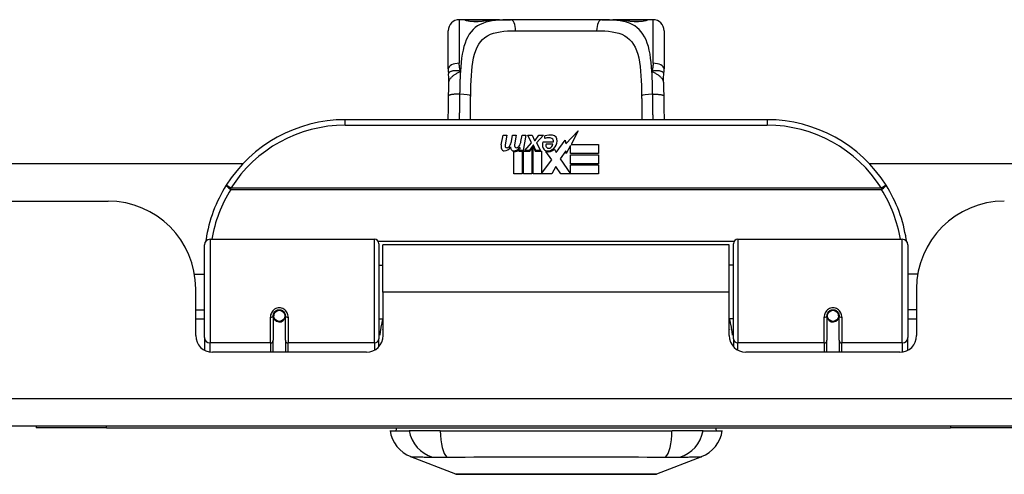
# Model space of a CAD drawing. Header units: inches. Extents: x 12 to 399, y 35 to 188.
# Tile 8 of 191: x 56.5 to 60, y 35.42 to 37.04. Entities that reach past the tile are written whole.
import ezdxf

# ---------------------------------------------------------------- set-up
doc = ezdxf.new("R2010")
doc.units = ezdxf.units.IN
doc.header["$MEASUREMENT"] = 0
doc.layers.add('Visible Edges(ANSI)', color=7, linetype='Continuous', lineweight=25)
doc.layers.add('Visible Tangent Edges(ANSI)', color=7, linetype='Continuous', lineweight=25)

msp = doc.modelspace()

# ---------------------------------------------------------------- linework, layer by layer
at = {"layer": 'Visible Edges(ANSI)'}
for p, q in [((58.0835, 37.0355), (58.0638, 37.0355)), ((58.2073, 37.0355), (58.0835, 37.0355)), ((58.2073, 37.0355), (58.2457, 37.0355)), ((58.5709, 37.0355), (58.2457, 37.0355)), ((58.5709, 37.0355), (58.6093, 37.0355)), ((58.7331, 37.0355), (58.6093, 37.0355)), ((58.7528, 37.0355), (58.7331, 37.0355)), ((58.0245, 36.8608), (58.0245, 36.9962)), ((58.7922, 36.9962), (58.7922, 36.8608)), ((59.1583, 36.6802), (57.6583, 36.6802)), ((58.213, 36.5913), (58.2196, 36.6256)), ((58.2196, 36.6256), (58.2328, 36.6256)), ((58.2328, 36.6256), (58.2267, 36.5911)), ((58.2493, 36.6031), (58.2532, 36.6256)), ((58.2532, 36.6256), (58.2664, 36.6256)), ((58.2664, 36.6256), (58.2603, 36.5911)), ((58.2832, 36.6031), (58.2871, 36.6256)), ((58.2871, 36.6256), (58.3003, 36.6256)), ((58.3003, 36.6256), (58.2907, 36.571)), ((58.3072, 36.6256), (58.3234, 36.6256)), ((58.3207, 36.5975), (58.3072, 36.6256)), ((58.3234, 36.6256), (58.3309, 36.6061)), ((58.3333, 36.6061), (58.3468, 36.6256)), ((58.363, 36.6256), (58.3384, 36.5977)), ((58.3468, 36.6256), (58.363, 36.6256)), ((58.3684, 36.6139), (58.3684, 36.6229)), ((58.4423, 36.5938), (58.4862, 36.64)), ((58.4862, 36.64), (58.4613, 36.5923)), ((58.2802, 36.5806), (58.2773, 36.5806)), ((58.2793, 36.571), (58.2802, 36.5806)), ((58.2964, 36.571), (58.3207, 36.5975)), ((58.3261, 36.5893), (58.3128, 36.571)), ((58.3144, 36.5681), (58.3219, 36.5785)), ((58.3219, 36.5785), (58.3219, 36.4873)), ((58.3282, 36.5893), (58.3261, 36.5893)), ((58.3261, 36.5858), (58.3336, 36.5681)), ((58.3261, 36.4873), (58.3261, 36.5858)), ((58.336, 36.571), (58.3282, 36.5893)), ((58.3309, 36.6061), (58.3333, 36.6061)), ((58.3384, 36.5977), (58.3522, 36.571)), ((58.3618, 36.6019), (58.3984, 36.6019)), ((58.3969, 36.5929), (58.3729, 36.5929)), ((58.402, 36.5755), (58.4089, 36.5639)), ((58.4089, 36.5639), (58.4403, 36.6079)), ((58.4403, 36.6079), (58.4423, 36.5938)), ((58.4596, 36.5889), (58.4443, 36.5596)), ((58.4596, 36.5602), (58.4596, 36.5889)), ((58.4613, 36.5923), (58.5583, 36.5923)), ((58.5583, 36.5923), (58.5583, 36.5602)), ((58.2583, 36.4873), (58.2583, 36.5668)), ((58.2763, 36.5743), (58.2757, 36.5681)), ((58.2757, 36.5681), (58.288, 36.5681)), ((58.2907, 36.571), (58.2793, 36.571)), ((58.288, 36.5681), (58.288, 36.4873)), ((58.2922, 36.5681), (58.3144, 36.5681)), ((58.2922, 36.4873), (58.2922, 36.5681)), ((58.3128, 36.571), (58.2964, 36.571)), ((58.3336, 36.5681), (58.3561, 36.5681)), ((58.3522, 36.571), (58.336, 36.571)), ((58.3561, 36.5681), (58.3561, 36.4885)), ((58.3927, 36.5375), (58.372, 36.5674)), ((58.4424, 36.5696), (58.4227, 36.5416)), ((58.4227, 36.5416), (58.4596, 36.4879)), ((58.4443, 36.5596), (58.4424, 36.5696)), ((58.5583, 36.5602), (58.4596, 36.5602)), ((58.4596, 36.5557), (58.5583, 36.5557)), ((58.4596, 36.5236), (58.4596, 36.5557)), ((58.5583, 36.5557), (58.5583, 36.5236)), ((55.7751, 36.5247), (57.2959, 36.5247)), ((58.3561, 36.4885), (58.3927, 36.5375)), ((58.4069, 36.5134), (58.393, 36.4873)), ((58.4245, 36.4873), (58.4069, 36.5134)), ((58.5583, 36.5236), (58.4596, 36.5236)), ((58.4596, 36.5194), (58.5583, 36.5194)), ((58.4596, 36.4879), (58.4596, 36.5194)), ((58.5583, 36.5194), (58.5583, 36.4873)), ((59.5207, 36.5247), (73.9474, 36.5247)), ((58.288, 36.4873), (58.2583, 36.4873)), ((58.3219, 36.4873), (58.2922, 36.4873)), ((58.393, 36.4873), (58.3261, 36.4873)), ((58.5583, 36.4873), (58.4245, 36.4873)), ((54.2573, 36.3907), (56.8153, 36.3907)), ((57.1583, 35.9056), (57.1583, 36.2355)), ((57.178, 36.2552), (57.7626, 36.2552)), ((57.7784, 36.2394), (57.7784, 35.9018)), ((57.7928, 36.0677), (57.7928, 36.2357)), ((59.0238, 36.2357), (57.7928, 36.2357)), ((59.0238, 36.0677), (59.0238, 36.2357)), ((59.0382, 35.9018), (59.0382, 36.2394)), ((59.054, 36.2552), (59.6386, 36.2552)), ((59.6583, 36.2355), (59.6583, 35.9056)), ((57.7784, 36.1631), (57.7928, 36.1631)), ((59.0382, 36.1631), (59.0238, 36.1631)), ((57.123, 36.1307), (57.1583, 36.1307)), ((59.6937, 36.1307), (59.6583, 36.1307)), ((57.1273, 35.9127), (57.1273, 36.0787)), ((57.7928, 36.0677), (57.7928, 35.9127)), ((59.0238, 35.9127), (59.0238, 36.0677)), ((59.6893, 36.0787), (59.6893, 35.9127)), ((57.1273, 36.0047), (57.1583, 36.0047)), ((57.4024, 35.983), (57.4024, 35.8961)), ((57.4045, 35.9806), (57.4025, 35.9806)), ((57.4031, 35.9883), (57.405, 35.9879)), ((57.4044, 35.988), (57.4044, 35.983)), ((57.4435, 35.98), (57.4457, 35.9795)), ((57.4457, 35.8961), (57.4457, 35.983)), ((59.3709, 35.983), (59.3709, 35.8961)), ((59.3731, 35.98), (59.3709, 35.9795)), ((59.4136, 35.9883), (59.4116, 35.9879)), ((59.4121, 35.9806), (59.4141, 35.9806)), ((59.4123, 35.983), (59.4123, 35.988)), ((59.4142, 35.8961), (59.4142, 35.983)), ((59.6893, 36.0047), (59.6583, 36.0047)), ((57.1583, 35.9712), (57.1273, 35.9712)), ((57.4083, 35.9712), (57.4059, 35.9712)), ((57.4422, 35.9712), (57.4398, 35.9712)), ((57.7784, 35.9722), (57.7928, 35.9722)), ((59.0382, 35.9722), (59.0238, 35.9722)), ((59.3768, 35.9712), (59.3744, 35.9712)), ((59.4107, 35.9712), (59.4083, 35.9712)), ((59.6893, 35.9712), (59.6583, 35.9712)), ((57.1583, 35.9056), (57.1583, 35.8608)), ((57.4024, 35.8537), (57.4024, 35.8961)), ((57.4457, 35.8961), (57.4457, 35.8537)), ((57.7784, 35.8741), (57.7784, 35.9018)), ((59.0382, 35.9018), (59.0382, 35.8741)), ((59.3709, 35.8537), (59.3709, 35.8961)), ((59.4142, 35.8961), (59.4142, 35.8537)), ((59.6583, 35.8608), (59.6583, 35.9056)), ((57.7338, 35.8537), (57.1864, 35.8537)), ((59.6303, 35.8537), (59.0829, 35.8537)), ((95.8623, 35.5907), (54.2573, 35.5907)), ((56.5598, 35.5907), (56.5598, 35.5847)), ((56.8098, 35.5847), (56.5598, 35.5847)), ((56.8098, 35.5847), (59.8098, 35.5847)), ((57.8178, 35.5749), (57.8858, 35.5749)), ((57.9966, 35.5749), (57.8858, 35.5749)), ((57.9966, 35.5749), (58.8201, 35.5749)), ((58.9308, 35.5749), (58.8201, 35.5749)), ((58.9308, 35.5749), (58.9989, 35.5749)), ((60.0598, 35.5847), (59.8098, 35.5847)), ((58.0514, 35.4204), (57.8917, 35.4825)), ((58.9249, 35.4825), (58.7652, 35.4204))]:
    msp.add_line(p, q, dxfattribs=at)
at = {"layer": 'Visible Edges(ANSI)', "flags": 128}
for points in [[(58.0914, 37.033), (58.0921, 37.0328), (58.0937, 37.0325), (58.099, 37.0315), (58.1061, 37.0306), (58.1145, 37.03), (58.1236, 37.0298), (58.1325, 37.0301), (58.1408, 37.0308), (58.1476, 37.0317)], [(58.1476, 37.0317), (58.1619, 37.0335), (58.1766, 37.0347), (58.1918, 37.0354), (58.2073, 37.0355)], [(58.6093, 37.0355), (58.6248, 37.0354), (58.64, 37.0347), (58.6547, 37.0335), (58.669, 37.0317)], [(58.669, 37.0317), (58.6759, 37.0308), (58.6842, 37.0301), (58.6931, 37.0298), (58.7021, 37.03), (58.7105, 37.0306), (58.7177, 37.0315), (58.7229, 37.0325), (58.7245, 37.0328), (58.7252, 37.033)], [(58.0245, 36.8608), (58.0245, 36.8601), (58.0245, 36.8594), (58.0245, 36.8587), (58.0245, 36.858), (58.0245, 36.8573), (58.0245, 36.8565), (58.0246, 36.8558), (58.0246, 36.8551), (58.0246, 36.8544), (58.0247, 36.8537), (58.0247, 36.853), (58.0248, 36.8523), (58.0248, 36.8515), (58.0249, 36.8508), (58.0249, 36.8501), (58.025, 36.8494), (58.0251, 36.8487), (58.0252, 36.8479), (58.0252, 36.8472), (58.0253, 36.8465), (58.0254, 36.8458), (58.0255, 36.845), (58.0256, 36.8443), (58.0257, 36.8436)], [(58.7909, 36.8436), (58.791, 36.8443), (58.7911, 36.845), (58.7912, 36.8458), (58.7913, 36.8465), (58.7914, 36.8472), (58.7915, 36.8479), (58.7916, 36.8487), (58.7916, 36.8494), (58.7917, 36.8501), (58.7918, 36.8508), (58.7918, 36.8515), (58.7919, 36.8523), (58.7919, 36.853), (58.792, 36.8537), (58.792, 36.8544), (58.792, 36.8551), (58.7921, 36.8558), (58.7921, 36.8565), (58.7921, 36.8573), (58.7921, 36.858), (58.7922, 36.8587), (58.7922, 36.8594), (58.7922, 36.8601), (58.7922, 36.8608)], [(58.0273, 36.8133), (58.0272, 36.8285), (58.0257, 36.8436)], [(58.7894, 36.8133), (58.7894, 36.8285), (58.7909, 36.8436)], [(58.0259, 36.7652), (58.0264, 36.7895), (58.0273, 36.8133)], [(58.7894, 36.8133), (58.7902, 36.7895), (58.7907, 36.7652)], [(58.0246, 36.6802), (58.0252, 36.7223), (58.0259, 36.7652)], [(58.7907, 36.7652), (58.7914, 36.7223), (58.792, 36.6802)], [(57.1638, 36.2541), (57.1638, 36.2539), (57.1637, 36.2536), (57.1637, 36.2534), (57.1637, 36.2532), (57.1636, 36.2529), (57.1636, 36.2527), (57.1636, 36.2524), (57.1635, 36.2522), (57.1635, 36.2519), (57.1635, 36.2517), (57.1634, 36.2514), (57.1634, 36.2512), (57.1633, 36.2509), (57.1633, 36.2507), (57.1633, 36.2504), (57.1632, 36.2502), (57.1632, 36.2499), (57.1632, 36.2497), (57.1631, 36.2494), (57.1631, 36.2492), (57.1631, 36.2489), (57.163, 36.2487), (57.163, 36.2484), (57.163, 36.2482)], [(59.6537, 36.2482), (59.6536, 36.2484), (59.6536, 36.2487), (59.6536, 36.2489), (59.6535, 36.2492), (59.6535, 36.2494), (59.6535, 36.2497), (59.6534, 36.2499), (59.6534, 36.2502), (59.6534, 36.2504), (59.6533, 36.2507), (59.6533, 36.2509), (59.6533, 36.2512), (59.6532, 36.2514), (59.6532, 36.2517), (59.6531, 36.2519), (59.6531, 36.2522), (59.6531, 36.2524), (59.653, 36.2527), (59.653, 36.2529), (59.653, 36.2532), (59.6529, 36.2534), (59.6529, 36.2536), (59.6529, 36.2539), (59.6528, 36.2541)], [(57.4024, 35.983), (57.4026, 35.9856), (57.4031, 35.9883), (57.4039, 35.9908), (57.405, 35.9933), (57.4065, 35.9957), (57.4084, 35.9979), (57.4105, 35.9998), (57.4128, 36.0015), (57.4155, 36.0029), (57.4182, 36.0038), (57.4211, 36.0044), (57.4241, 36.0047), (57.427, 36.0044), (57.4299, 36.0038), (57.4327, 36.0028), (57.4353, 36.0015), (57.4377, 35.9998), (57.4398, 35.9979), (57.4416, 35.9957), (57.4431, 35.9933), (57.4442, 35.9908), (57.4451, 35.9882), (57.4456, 35.9856), (57.4457, 35.983)], [(59.3709, 35.983), (59.3711, 35.9856), (59.3716, 35.9882), (59.3724, 35.9908), (59.3735, 35.9933), (59.375, 35.9957), (59.3768, 35.9979), (59.3789, 35.9998), (59.3813, 36.0015), (59.3839, 36.0028), (59.3867, 36.0038), (59.3896, 36.0044), (59.3925, 36.0047), (59.3955, 36.0044), (59.3984, 36.0038), (59.4012, 36.0029), (59.4038, 36.0015), (59.4062, 35.9998), (59.4083, 35.9979), (59.4101, 35.9957), (59.4116, 35.9933), (59.4128, 35.9908), (59.4136, 35.9883), (59.4141, 35.9856), (59.4142, 35.983)], [(57.7923, 35.9347), (57.7923, 35.9347), (57.7924, 35.9348), (57.7924, 35.9348), (57.7924, 35.9349), (57.7924, 35.935), (57.7924, 35.935), (57.7925, 35.9351), (57.7925, 35.9351), (57.7925, 35.9352), (57.7925, 35.9352), (57.7925, 35.9353), (57.7926, 35.9353), (57.7926, 35.9354), (57.7926, 35.9354), (57.7926, 35.9355), (57.7927, 35.9355), (57.7927, 35.9356), (57.7927, 35.9356), (57.7927, 35.9357), (57.7927, 35.9358), (57.7928, 35.9358), (57.7928, 35.9359), (57.7928, 35.9359), (57.7928, 35.936)], [(59.0238, 35.936), (59.0238, 35.9359), (59.0239, 35.9359), (59.0239, 35.9358), (59.0239, 35.9358), (59.0239, 35.9357), (59.0239, 35.9356), (59.024, 35.9356), (59.024, 35.9355), (59.024, 35.9355), (59.024, 35.9354), (59.024, 35.9354), (59.0241, 35.9353), (59.0241, 35.9353), (59.0241, 35.9352), (59.0241, 35.9352), (59.0242, 35.9351), (59.0242, 35.9351), (59.0242, 35.935), (59.0242, 35.935), (59.0242, 35.9349), (59.0243, 35.9348), (59.0243, 35.9348), (59.0243, 35.9347), (59.0243, 35.9347)], [(58.0532, 35.4201), (58.0536, 35.4201), (58.0549, 35.4201), (58.057, 35.42), (58.06, 35.42), (58.0638, 35.42), (58.0685, 35.42), (58.0739, 35.42), (58.0802, 35.42), (58.0873, 35.42), (58.0952, 35.4199), (58.1037, 35.4199), (58.113, 35.4199), (58.123, 35.4199), (58.1337, 35.4199), (58.1451, 35.4198), (58.157, 35.4198), (58.1696, 35.4198), (58.1828, 35.4199), (58.1965, 35.4199), (58.2107, 35.4199), (58.2254, 35.4199), (58.2405, 35.4199), (58.2561, 35.42), (58.2721, 35.42), (58.2884, 35.42), (58.305, 35.42), (58.3219, 35.42), (58.3389, 35.42), (58.3561, 35.42), (58.3733, 35.4201), (58.3907, 35.4201), (58.4082, 35.4201), (58.4257, 35.4201), (58.4432, 35.4201), (58.4605, 35.42), (58.4777, 35.42), (58.4947, 35.42), (58.5115, 35.42), (58.528, 35.42), (58.5444, 35.42), (58.5604, 35.42), (58.576, 35.4199), (58.5913, 35.4199), (58.606, 35.4199), (58.6202, 35.4199), (58.6339, 35.4199), (58.6471, 35.4198), (58.6597, 35.4198), (58.6716, 35.4198), (58.683, 35.4199), (58.6936, 35.4199), (58.7036, 35.4199), (58.7129, 35.4199), (58.7215, 35.4199), (58.7293, 35.42), (58.7364, 35.42), (58.7427, 35.42), (58.7482, 35.42), (58.7528, 35.42), (58.7566, 35.42), (58.7596, 35.42), (58.7617, 35.4201), (58.763, 35.4201), (58.7634, 35.4201)]]:
    msp.add_lwpolyline(points, dxfattribs=at)
at = {"layer": 'Visible Edges(ANSI)'}
for centre in [(57.4241, 35.983), (59.3926, 35.983)]:
    msp.add_circle(centre, 0.0197, dxfattribs=at)
for centre, radius, start, end in [((58.0638, 36.9962), 0.0394, 90, 180), ((58.0835, 37.0159), 0.0197, 56.88, 90), ((58.7331, 37.0159), 0.0197, 90, 123.12), ((58.7528, 36.9962), 0.0394, 0, 90), ((57.6583, 36.1802), 0.5, 90, 147.7623), ((59.1583, 36.1802), 0.5, 32.2377, 90), ((58.3865, 36.5649), 0.0607, 81.5605, 107.3343), ((58.3802, 36.5855), 0.0307, 64.6784, 112.5609), ((58.3892, 36.6046), 0.0096, 343.5261, 64.6784), ((58.3925, 36.6054), 0.0197, 356.5646, 81.5605), ((58.2412, 36.5858), 0.0288, 169, 198.4748), ((58.2239, 36.58), 0.0105, 198.4748, 269.6788), ((58.224, 36.594), 0.0246, 269.6788, 333.9508), ((58.2389, 36.5889), 0.0123, 169.9922, 203.5487), ((58.2331, 36.5864), 0.006, 203.5487, 276.1027), ((58.2324, 36.593), 0.0126, 276.1027, 327.6083), ((58.2033, 36.6105), 0.0465, 328.5584, 350.8257), ((58.2748, 36.5851), 0.0288, 183.6169, 196.9928), ((58.2569, 36.5796), 0.0101, 196.9928, 269.4776), ((58.257, 36.5935), 0.024, 269.4776, 327.4114), ((58.2724, 36.5889), 0.0123, 170, 203.5571), ((58.2667, 36.5864), 0.006, 203.5571, 276.03), ((58.266, 36.593), 0.0126, 276.03, 327.5992), ((58.2374, 36.6111), 0.0465, 327.5992, 350), ((58.3876, 36.5905), 0.0282, 156.1555, 203.8445), ((58.3757, 36.5852), 0.0152, 203.8445, 265.0802), ((58.3813, 36.5883), 0.00955, 151.4547, 231.1652), ((58.3794, 36.5995), 0.033, 257.079, 313.1785), ((58.3794, 36.5995), 0.0299, 260.4085, 314.1684), ((58.3822, 36.5894), 0.0109, 231.1652, 289.3797), ((58.3802, 36.5949), 0.0168, 289.3797, 352.9975), ((58.3725, 36.6066), 0.0398, 314.1684, 356.5646), ((58.2588, 36.5907), 0.024, 268.7952, 316.5849), ((57.6583, 36.1802), 0.5, 147.7623, 171.4919), ((59.1583, 36.1802), 0.5, 8.5081, 32.2377), ((56.8153, 36.0787), 0.312, 0, 90), ((60.0013, 36.0787), 0.312, 90, 180), ((57.178, 36.2355), 0.0197, 90, 180), ((57.7626, 36.2394), 0.0157, 0, 90), ((59.054, 36.2394), 0.0157, 90, 180), ((59.6386, 36.2355), 0.0197, 0, 90), ((57.4241, 35.983), 0.0217, 180, 350.853), ((59.3926, 35.983), 0.0217, 189.147, 0), ((57.1864, 35.9127), 0.0591, 180, 270), ((57.7338, 35.9127), 0.0591, 270, 0), ((59.0829, 35.9127), 0.0591, 180, 270), ((59.6303, 35.9127), 0.0591, 270, 0), ((57.9345, 35.5926), 0.1181, 188.6009, 248.7495), ((57.8768, 35.567), 0.0394, 153.4102, 168.463), ((58.8821, 35.5926), 0.1181, 291.2505, 351.3991), ((58.9398, 35.567), 0.0394, 11.537, 26.5898), ((58.0532, 35.425), 0.00492, 248.7495, 269.7912), ((58.7634, 35.425), 0.00492, 270.2088, 291.2505)]:
    msp.add_arc(centre, radius, start, end, dxfattribs=at)
at = {"layer": 'Visible Tangent Edges(ANSI)'}
for p, q in [((58.0638, 37.0355), (58.0638, 36.8808)), ((58.0835, 37.0349), (58.0835, 37.0355)), ((58.7331, 37.0355), (58.7331, 37.0349)), ((58.7528, 36.8808), (58.7528, 37.0355)), ((58.2643, 36.9962), (58.5523, 36.9962)), ((57.6583, 36.6605), (57.6583, 36.6802)), ((59.1583, 36.6802), (59.1583, 36.6605)), ((57.6583, 36.6605), (59.1583, 36.6605)), ((57.252, 36.4364), (57.2354, 36.4469)), ((59.5646, 36.4364), (57.252, 36.4364)), ((57.252, 36.4326), (57.252, 36.4364)), ((59.5812, 36.4469), (59.5646, 36.4364)), ((59.5646, 36.4364), (59.5646, 36.4326)), ((57.252, 36.4326), (59.5646, 36.4326)), ((57.178, 36.2552), (57.178, 35.8866)), ((57.7626, 35.8866), (57.7626, 36.2552)), ((59.0405, 36.2475), (57.7762, 36.2475)), ((59.054, 36.2552), (59.054, 35.8866)), ((59.6386, 35.8866), (59.6386, 36.2552)), ((59.0238, 36.0677), (57.7928, 36.0677)), ((57.3926, 35.8866), (57.3926, 35.9783)), ((57.4556, 35.9783), (57.4556, 35.8866)), ((59.3611, 35.8866), (59.3611, 35.9783)), ((59.4241, 35.9783), (59.4241, 35.8866)), ((57.178, 35.8543), (57.178, 35.8866)), ((57.3926, 35.8866), (57.178, 35.8866)), ((57.3926, 35.8866), (57.3926, 35.8537)), ((57.7626, 35.8866), (57.4556, 35.8866)), ((57.4556, 35.8537), (57.4556, 35.8866)), ((57.7626, 35.8866), (57.7626, 35.8612)), ((59.054, 35.8612), (59.054, 35.8866)), ((59.3611, 35.8866), (59.054, 35.8866)), ((59.3611, 35.8866), (59.3611, 35.8537)), ((59.6386, 35.8866), (59.4241, 35.8866)), ((59.4241, 35.8537), (59.4241, 35.8866)), ((59.6386, 35.8866), (59.6386, 35.8543)), ((54.2573, 35.6897), (95.8623, 35.6897)), ((56.8098, 35.5847), (56.8098, 35.5907)), ((59.8098, 35.5907), (59.8098, 35.5847))]:
    msp.add_line(p, q, dxfattribs=at)
at = {"layer": 'Visible Tangent Edges(ANSI)', "flags": 128}
for points in [[(58.2457, 37.0355), (58.232, 37.0354), (58.2187, 37.035), (58.2057, 37.0342), (58.1932, 37.033), (58.1811, 37.0313), (58.1696, 37.0291), (58.1586, 37.0262), (58.1481, 37.0226), (58.1383, 37.0184), (58.1292, 37.0133), (58.1207, 37.0073), (58.113, 37.0004), (58.106, 36.9925), (58.0996, 36.9838), (58.0939, 36.9742), (58.0889, 36.9637), (58.0845, 36.9523), (58.0806, 36.9401), (58.0774, 36.9271), (58.0747, 36.9133), (58.0724, 36.8989), (58.0706, 36.8838), (58.0691, 36.8682), (58.068, 36.852)], [(58.0835, 37.0349), (58.0837, 37.0346), (58.0843, 37.0343), (58.0852, 37.0339), (58.0865, 37.0335), (58.0882, 37.0331), (58.0902, 37.0326), (58.0925, 37.0321), (58.095, 37.0317), (58.0979, 37.0312), (58.101, 37.0308), (58.1043, 37.0304), (58.1078, 37.0301), (58.1115, 37.0298), (58.1152, 37.0296), (58.1191, 37.0295), (58.1229, 37.0295), (58.1268, 37.0295), (58.1306, 37.0296), (58.1343, 37.0298), (58.138, 37.0301), (58.1415, 37.0304), (58.1448, 37.0308), (58.1479, 37.0312), (58.1507, 37.0317)], [(58.1507, 37.0317), (58.1529, 37.032), (58.1551, 37.0323), (58.1572, 37.0327), (58.1595, 37.033), (58.1617, 37.0332), (58.1639, 37.0335), (58.1662, 37.0337), (58.1685, 37.034), (58.1708, 37.0342), (58.1731, 37.0344), (58.1755, 37.0345), (58.1778, 37.0347), (58.1802, 37.0348), (58.1826, 37.035), (58.185, 37.0351), (58.1874, 37.0352), (58.1899, 37.0353), (58.1923, 37.0353), (58.1948, 37.0354), (58.1973, 37.0355), (58.1998, 37.0355), (58.2023, 37.0355), (58.2048, 37.0355), (58.2073, 37.0355)], [(58.7487, 36.852), (58.7475, 36.8681), (58.746, 36.8838), (58.7442, 36.8988), (58.742, 36.9132), (58.7393, 36.927), (58.7361, 36.9401), (58.7322, 36.9523), (58.7278, 36.9636), (58.7227, 36.9741), (58.717, 36.9837), (58.7106, 36.9925), (58.7036, 37.0003), (58.6958, 37.0072), (58.6874, 37.0133), (58.6783, 37.0184), (58.6685, 37.0227), (58.6581, 37.0262), (58.6472, 37.0291), (58.6356, 37.0313), (58.6236, 37.033), (58.611, 37.0342), (58.598, 37.035), (58.5847, 37.0354), (58.5709, 37.0355)], [(58.6093, 37.0355), (58.6118, 37.0355), (58.6144, 37.0355), (58.6169, 37.0355), (58.6194, 37.0355), (58.6219, 37.0354), (58.6243, 37.0353), (58.6268, 37.0353), (58.6292, 37.0352), (58.6316, 37.0351), (58.634, 37.035), (58.6364, 37.0348), (58.6388, 37.0347), (58.6412, 37.0345), (58.6435, 37.0344), (58.6458, 37.0342), (58.6481, 37.034), (58.6504, 37.0337), (58.6527, 37.0335), (58.6549, 37.0332), (58.6572, 37.033), (58.6594, 37.0327), (58.6616, 37.0323), (58.6638, 37.032), (58.6659, 37.0317)], [(58.6659, 37.0317), (58.6688, 37.0312), (58.6719, 37.0308), (58.6752, 37.0304), (58.6787, 37.0301), (58.6823, 37.0298), (58.6861, 37.0296), (58.6899, 37.0295), (58.6938, 37.0295), (58.6977, 37.0295), (58.7015, 37.0296), (58.7052, 37.0298), (58.7089, 37.0301), (58.7124, 37.0304), (58.7157, 37.0308), (58.7188, 37.0312), (58.7217, 37.0317), (58.7242, 37.0321), (58.7265, 37.0326), (58.7284, 37.0331), (58.7301, 37.0335), (58.7314, 37.0339), (58.7323, 37.0343), (58.7329, 37.0346), (58.7331, 37.0349)], [(58.1045, 36.7646), (58.1048, 36.7831), (58.1053, 36.8014), (58.106, 36.8193), (58.1069, 36.8368), (58.1082, 36.8536), (58.1099, 36.8697), (58.1121, 36.8851), (58.1148, 36.8997), (58.1183, 36.9134), (58.1224, 36.926), (58.1274, 36.9375), (58.1331, 36.948), (58.1396, 36.9574), (58.147, 36.9657), (58.1553, 36.9728), (58.1645, 36.9787), (58.1746, 36.9836), (58.1854, 36.9875), (58.197, 36.9905), (58.2093, 36.9928), (58.2223, 36.9944), (58.2358, 36.9955), (58.2498, 36.996), (58.2643, 36.9962)], [(58.5523, 36.9962), (58.5669, 36.996), (58.5809, 36.9955), (58.5945, 36.9945), (58.6074, 36.9929), (58.6197, 36.9906), (58.6313, 36.9875), (58.6421, 36.9836), (58.6522, 36.9787), (58.6613, 36.9727), (58.6696, 36.9655), (58.677, 36.9573), (58.6836, 36.9479), (58.6894, 36.9374), (58.6943, 36.9258), (58.6985, 36.9132), (58.7019, 36.8995), (58.7046, 36.8848), (58.7068, 36.8694), (58.7085, 36.8532), (58.7098, 36.8364), (58.7107, 36.8191), (58.7114, 36.8013), (58.7118, 36.7831), (58.7121, 36.7646)], [(58.068, 36.852), (58.0676, 36.8532), (58.0673, 36.8544), (58.067, 36.8556), (58.0667, 36.8568), (58.0664, 36.858), (58.0661, 36.8592), (58.0659, 36.8604), (58.0656, 36.8616), (58.0654, 36.8629), (58.0652, 36.8641), (58.065, 36.8653), (58.0648, 36.8665), (58.0647, 36.8677), (58.0645, 36.8689), (58.0644, 36.8701), (58.0643, 36.8713), (58.0642, 36.8725), (58.0641, 36.8737), (58.064, 36.8749), (58.0639, 36.8761), (58.0639, 36.8773), (58.0639, 36.8785), (58.0638, 36.8796), (58.0638, 36.8808)], [(58.7528, 36.8808), (58.7528, 36.8796), (58.7528, 36.8785), (58.7527, 36.8773), (58.7527, 36.8761), (58.7526, 36.8749), (58.7526, 36.8737), (58.7525, 36.8725), (58.7524, 36.8713), (58.7522, 36.8701), (58.7521, 36.8689), (58.752, 36.8677), (58.7518, 36.8665), (58.7516, 36.8653), (58.7514, 36.8641), (58.7512, 36.8629), (58.751, 36.8616), (58.7508, 36.8604), (58.7505, 36.8592), (58.7502, 36.858), (58.75, 36.8568), (58.7497, 36.8556), (58.7493, 36.8544), (58.749, 36.8532), (58.7487, 36.852)], [(58.068, 36.852), (58.065, 36.8528), (58.062, 36.8534), (58.0591, 36.8538), (58.0563, 36.8541), (58.0536, 36.8542), (58.0509, 36.8542), (58.0484, 36.8541), (58.0459, 36.8539), (58.0436, 36.8536), (58.0413, 36.8533), (58.0392, 36.8529), (58.0372, 36.8524), (58.0353, 36.8518), (58.0336, 36.8512), (58.032, 36.8506), (58.0306, 36.8499), (58.0294, 36.8492), (58.0283, 36.8484), (58.0274, 36.8476), (58.0267, 36.8468), (58.0262, 36.846), (58.0259, 36.8452), (58.0257, 36.8444), (58.0257, 36.8436)], [(58.0273, 36.8133), (58.0274, 36.8151), (58.0278, 36.8169), (58.0283, 36.8187), (58.0289, 36.8205), (58.0297, 36.8222), (58.0307, 36.824), (58.0318, 36.8258), (58.0331, 36.8275), (58.0346, 36.8292), (58.0361, 36.8309), (58.0378, 36.8326), (58.0396, 36.8342), (58.0416, 36.8358), (58.0436, 36.8374), (58.0458, 36.839), (58.048, 36.8405), (58.0503, 36.842), (58.0527, 36.8435), (58.0551, 36.845), (58.0576, 36.8464), (58.0602, 36.8478), (58.0628, 36.8492), (58.0654, 36.8506), (58.068, 36.852)], [(58.068, 36.852), (58.0678, 36.8488), (58.0676, 36.8456), (58.0674, 36.8423), (58.0672, 36.839), (58.0671, 36.8357), (58.0669, 36.8324), (58.0668, 36.8291), (58.0666, 36.8257), (58.0665, 36.8224), (58.0664, 36.819), (58.0663, 36.8156), (58.0662, 36.8122), (58.0661, 36.8088), (58.066, 36.8054), (58.0659, 36.802), (58.0658, 36.7986), (58.0657, 36.7951), (58.0656, 36.7917), (58.0656, 36.7882), (58.0655, 36.7848), (58.0654, 36.7813), (58.0654, 36.7778), (58.0653, 36.7744), (58.0653, 36.7709)], [(58.7909, 36.8436), (58.7909, 36.8444), (58.7908, 36.8452), (58.7904, 36.846), (58.7899, 36.8468), (58.7892, 36.8476), (58.7883, 36.8484), (58.7872, 36.8492), (58.786, 36.8499), (58.7846, 36.8506), (58.783, 36.8512), (58.7813, 36.8518), (58.7795, 36.8524), (58.7775, 36.8529), (58.7753, 36.8533), (58.7731, 36.8536), (58.7707, 36.8539), (58.7682, 36.8541), (58.7657, 36.8542), (58.763, 36.8542), (58.7603, 36.8541), (58.7575, 36.8538), (58.7546, 36.8534), (58.7517, 36.8528), (58.7487, 36.852)], [(58.7487, 36.852), (58.7513, 36.8506), (58.7539, 36.8492), (58.7564, 36.8478), (58.759, 36.8464), (58.7615, 36.845), (58.7639, 36.8435), (58.7663, 36.842), (58.7686, 36.8405), (58.7709, 36.839), (58.773, 36.8374), (58.7751, 36.8358), (58.777, 36.8342), (58.7788, 36.8326), (58.7805, 36.8309), (58.7821, 36.8292), (58.7835, 36.8275), (58.7848, 36.8258), (58.7859, 36.824), (58.7869, 36.8222), (58.7877, 36.8205), (58.7884, 36.8187), (58.7889, 36.8169), (58.7892, 36.8151), (58.7894, 36.8133)], [(58.7514, 36.7709), (58.7513, 36.7744), (58.7513, 36.7779), (58.7512, 36.7813), (58.7511, 36.7848), (58.7511, 36.7883), (58.751, 36.7917), (58.7509, 36.7952), (58.7509, 36.7986), (58.7508, 36.8021), (58.7507, 36.8055), (58.7506, 36.8089), (58.7505, 36.8123), (58.7504, 36.8157), (58.7503, 36.819), (58.7501, 36.8224), (58.75, 36.8258), (58.7499, 36.8291), (58.7497, 36.8324), (58.7496, 36.8357), (58.7494, 36.839), (58.7492, 36.8423), (58.7491, 36.8456), (58.7489, 36.8488), (58.7487, 36.852)], [(58.0653, 36.7709), (58.063, 36.7709), (58.0606, 36.7709), (58.0583, 36.7709), (58.0558, 36.7708), (58.0534, 36.7708), (58.051, 36.7707), (58.0486, 36.7705), (58.0463, 36.7704), (58.044, 36.7702), (58.0418, 36.77), (58.0397, 36.7698), (58.0377, 36.7695), (58.0358, 36.7692), (58.0341, 36.7689), (58.0325, 36.7686), (58.0311, 36.7682), (58.0299, 36.7679), (58.0288, 36.7675), (58.0279, 36.7671), (58.0272, 36.7667), (58.0266, 36.7663), (58.0262, 36.766), (58.026, 36.7656), (58.0259, 36.7652)], [(58.0653, 36.7709), (58.0652, 36.767), (58.0652, 36.7632), (58.0651, 36.7594), (58.065, 36.7556), (58.065, 36.7517), (58.0649, 36.7479), (58.0648, 36.7441), (58.0648, 36.7403), (58.0647, 36.7365), (58.0646, 36.7327), (58.0646, 36.7289), (58.0645, 36.7251), (58.0644, 36.7213), (58.0644, 36.7175), (58.0643, 36.7138), (58.0642, 36.71), (58.0642, 36.7063), (58.0641, 36.7025), (58.0641, 36.6988), (58.064, 36.695), (58.064, 36.6913), (58.064, 36.6876), (58.0639, 36.6839), (58.0639, 36.6802)], [(58.1034, 36.6802), (58.1034, 36.6837), (58.1034, 36.6871), (58.1035, 36.6906), (58.1035, 36.6941), (58.1035, 36.6976), (58.1036, 36.701), (58.1036, 36.7045), (58.1037, 36.708), (58.1037, 36.7115), (58.1038, 36.715), (58.1038, 36.7186), (58.1039, 36.7221), (58.1039, 36.7256), (58.104, 36.7291), (58.104, 36.7326), (58.1041, 36.7362), (58.1041, 36.7397), (58.1042, 36.7433), (58.1042, 36.7468), (58.1043, 36.7504), (58.1043, 36.7539), (58.1044, 36.7575), (58.1044, 36.761), (58.1045, 36.7646)], [(58.7121, 36.7646), (58.7122, 36.761), (58.7122, 36.7575), (58.7123, 36.7539), (58.7123, 36.7504), (58.7124, 36.7469), (58.7124, 36.7433), (58.7125, 36.7398), (58.7125, 36.7362), (58.7126, 36.7327), (58.7126, 36.7292), (58.7127, 36.7256), (58.7127, 36.7221), (58.7128, 36.7186), (58.7128, 36.7151), (58.7129, 36.7116), (58.7129, 36.7081), (58.713, 36.7045), (58.713, 36.701), (58.7131, 36.6976), (58.7131, 36.6941), (58.7132, 36.6906), (58.7132, 36.6871), (58.7132, 36.6836), (58.7133, 36.6802)], [(58.7514, 36.7709), (58.7537, 36.7709), (58.756, 36.7709), (58.7584, 36.7709), (58.7608, 36.7708), (58.7632, 36.7708), (58.7656, 36.7707), (58.768, 36.7705), (58.7703, 36.7704), (58.7726, 36.7702), (58.7748, 36.77), (58.7769, 36.7698), (58.7789, 36.7695), (58.7808, 36.7692), (58.7825, 36.7689), (58.7841, 36.7686), (58.7855, 36.7682), (58.7868, 36.7679), (58.7878, 36.7675), (58.7887, 36.7671), (58.7895, 36.7667), (58.79, 36.7663), (58.7904, 36.766), (58.7906, 36.7656), (58.7907, 36.7652)], [(58.7527, 36.6802), (58.7527, 36.6839), (58.7527, 36.6876), (58.7526, 36.6913), (58.7526, 36.695), (58.7525, 36.6988), (58.7525, 36.7025), (58.7524, 36.7063), (58.7524, 36.7101), (58.7523, 36.7138), (58.7523, 36.7176), (58.7522, 36.7214), (58.7521, 36.7252), (58.7521, 36.7289), (58.752, 36.7327), (58.7519, 36.7365), (58.7519, 36.7403), (58.7518, 36.7442), (58.7517, 36.748), (58.7517, 36.7518), (58.7516, 36.7556), (58.7515, 36.7594), (58.7515, 36.7632), (58.7514, 36.7671), (58.7514, 36.7709)], [(57.4556, 35.9783), (57.4553, 35.9823), (57.4546, 35.9864), (57.4534, 35.9903), (57.4517, 35.9942), (57.4496, 35.9978), (57.447, 36.0011), (57.4439, 36.0041), (57.4404, 36.0067), (57.4367, 36.0087), (57.4326, 36.0103), (57.4284, 36.0112), (57.4241, 36.0115), (57.4198, 36.0112), (57.4156, 36.0103), (57.4116, 36.0088), (57.4077, 36.0067), (57.4043, 36.0042), (57.4012, 36.0012), (57.3986, 35.9978), (57.3964, 35.9942), (57.3947, 35.9903), (57.3935, 35.9864), (57.3928, 35.9823), (57.3926, 35.9783)], [(59.4241, 35.9783), (59.4238, 35.9823), (59.4231, 35.9864), (59.4219, 35.9903), (59.4202, 35.9942), (59.4181, 35.9978), (59.4154, 36.0012), (59.4124, 36.0042), (59.4089, 36.0067), (59.4051, 36.0088), (59.401, 36.0103), (59.3968, 36.0112), (59.3925, 36.0115), (59.3882, 36.0112), (59.384, 36.0103), (59.38, 36.0087), (59.3762, 36.0067), (59.3727, 36.0041), (59.3697, 36.0011), (59.367, 35.9978), (59.3649, 35.9941), (59.3632, 35.9903), (59.362, 35.9863), (59.3613, 35.9823), (59.3611, 35.9783)], [(57.792, 35.9722), (57.7914, 35.9699), (57.7908, 35.9675), (57.7902, 35.9651), (57.7897, 35.9627), (57.7891, 35.9603), (57.7886, 35.9579), (57.7881, 35.9555), (57.7875, 35.9531), (57.787, 35.9507), (57.7866, 35.9483), (57.7861, 35.9459), (57.7856, 35.9434), (57.7852, 35.941), (57.7848, 35.9386), (57.7844, 35.9361), (57.784, 35.9337), (57.7836, 35.9312), (57.7832, 35.9288), (57.7829, 35.9263), (57.7825, 35.9238), (57.7822, 35.9214), (57.7819, 35.9189), (57.7816, 35.9164), (57.7813, 35.914)], [(59.0353, 35.914), (59.0351, 35.9164), (59.0348, 35.9189), (59.0344, 35.9214), (59.0341, 35.9238), (59.0338, 35.9263), (59.0334, 35.9288), (59.0331, 35.9312), (59.0327, 35.9337), (59.0323, 35.9361), (59.0319, 35.9386), (59.0314, 35.941), (59.031, 35.9434), (59.0305, 35.9459), (59.0301, 35.9483), (59.0296, 35.9507), (59.0291, 35.9531), (59.0286, 35.9555), (59.0281, 35.9579), (59.0275, 35.9603), (59.027, 35.9627), (59.0264, 35.9651), (59.0258, 35.9675), (59.0252, 35.9699), (59.0246, 35.9722)], [(57.8917, 35.4825), (57.8919, 35.4825), (57.8923, 35.4825), (57.893, 35.4825), (57.8939, 35.4824), (57.8951, 35.4824), (57.8966, 35.4823), (57.8984, 35.4823), (57.9004, 35.4822), (57.9027, 35.4821), (57.9052, 35.482), (57.908, 35.4819), (57.9111, 35.4819), (57.9144, 35.4818), (57.9179, 35.4817), (57.9217, 35.4816), (57.9257, 35.4815), (57.93, 35.4814), (57.9345, 35.4814), (57.9392, 35.4813), (57.9441, 35.4813), (57.9492, 35.4812), (57.9546, 35.4812), (57.9602, 35.4811), (57.9684, 35.481)], [(57.9684, 35.481), (57.9697, 35.481), (57.9712, 35.481), (57.9727, 35.481), (57.9743, 35.4811), (57.9759, 35.4811), (57.9777, 35.4811), (57.9795, 35.4811), (57.9813, 35.4811), (57.9833, 35.4811), (57.9853, 35.4811), (57.9874, 35.4811), (57.9895, 35.4811), (57.9917, 35.4811), (57.994, 35.4811), (57.9963, 35.4811), (57.9987, 35.4811), (58.0012, 35.4811), (58.0037, 35.4811), (58.0062, 35.4811), (58.0088, 35.4811), (58.0115, 35.481), (58.0142, 35.481), (58.0169, 35.481), (58.0197, 35.481)], [(58.0197, 35.481), (58.0533, 35.4812), (58.0843, 35.4813), (58.1157, 35.4814), (58.1473, 35.4815), (58.1793, 35.4817), (58.2115, 35.4819), (58.2439, 35.482), (58.2765, 35.4822), (58.3092, 35.4823), (58.3421, 35.4824), (58.3751, 35.4825), (58.4081, 35.4825), (58.4412, 35.4825), (58.4742, 35.4824), (58.507, 35.4823), (58.5398, 35.4822), (58.5724, 35.482), (58.6049, 35.4819), (58.6371, 35.4817), (58.6692, 35.4815), (58.7009, 35.4814), (58.7323, 35.4813), (58.7634, 35.4812), (58.7969, 35.481)], [(58.7969, 35.481), (58.7997, 35.481), (58.8024, 35.481), (58.8051, 35.481), (58.8078, 35.4811), (58.8104, 35.4811), (58.8129, 35.4811), (58.8154, 35.4811), (58.8179, 35.4811), (58.8202, 35.4811), (58.8226, 35.4811), (58.8249, 35.4811), (58.8271, 35.4811), (58.8292, 35.4811), (58.8313, 35.4811), (58.8333, 35.4811), (58.8353, 35.4811), (58.8371, 35.4811), (58.839, 35.4811), (58.8407, 35.4811), (58.8424, 35.4811), (58.844, 35.481), (58.8455, 35.481), (58.8469, 35.481), (58.8483, 35.481)], [(58.8483, 35.481), (58.8565, 35.4811), (58.862, 35.4812), (58.8674, 35.4812), (58.8725, 35.4813), (58.8775, 35.4813), (58.8822, 35.4814), (58.8867, 35.4814), (58.8909, 35.4815), (58.8949, 35.4816), (58.8987, 35.4817), (58.9023, 35.4818), (58.9056, 35.4819), (58.9086, 35.4819), (58.9114, 35.482), (58.9139, 35.4821), (58.9162, 35.4822), (58.9182, 35.4823), (58.92, 35.4823), (58.9215, 35.4824), (58.9227, 35.4824), (58.9237, 35.4825), (58.9243, 35.4825), (58.9248, 35.4825), (58.9249, 35.4825)], [(58.1337, 35.42), (58.1273, 35.42), (58.1211, 35.4201), (58.1151, 35.4201), (58.1094, 35.4201), (58.1039, 35.4201), (58.0987, 35.4201), (58.0937, 35.4202), (58.089, 35.4202), (58.0845, 35.4202), (58.0803, 35.4202), (58.0764, 35.4203), (58.0727, 35.4203), (58.0693, 35.4203), (58.0663, 35.4203), (58.0634, 35.4203), (58.0609, 35.4203), (58.0587, 35.4203), (58.0568, 35.4204), (58.0552, 35.4204), (58.0538, 35.4204), (58.0528, 35.4204), (58.0521, 35.4204), (58.0516, 35.4204), (58.0515, 35.4204)], [(58.1808, 35.42), (58.1786, 35.42), (58.1765, 35.42), (58.1744, 35.42), (58.1723, 35.42), (58.1703, 35.42), (58.1682, 35.42), (58.1662, 35.42), (58.1641, 35.42), (58.1621, 35.42), (58.1601, 35.42), (58.1581, 35.42), (58.1562, 35.42), (58.1542, 35.42), (58.1523, 35.42), (58.1503, 35.42), (58.1484, 35.42), (58.1465, 35.42), (58.1447, 35.42), (58.1428, 35.42), (58.1409, 35.42), (58.1391, 35.42), (58.1373, 35.42), (58.1355, 35.42), (58.1337, 35.42)], [(58.6359, 35.42), (58.6197, 35.4201), (58.6029, 35.4201), (58.5853, 35.4201), (58.5672, 35.4202), (58.5484, 35.4202), (58.5293, 35.4203), (58.5097, 35.4203), (58.4898, 35.4203), (58.4697, 35.4204), (58.4493, 35.4204), (58.4288, 35.4204), (58.4082, 35.4204), (58.3876, 35.4204), (58.3671, 35.4204), (58.3468, 35.4204), (58.3267, 35.4203), (58.3067, 35.4203), (58.2871, 35.4203), (58.2679, 35.4202), (58.2492, 35.4202), (58.2311, 35.4201), (58.2137, 35.4201), (58.1969, 35.4201), (58.1808, 35.42)], [(58.6829, 35.42), (58.6811, 35.42), (58.6793, 35.42), (58.6775, 35.42), (58.6757, 35.42), (58.6739, 35.42), (58.672, 35.42), (58.6701, 35.42), (58.6682, 35.42), (58.6663, 35.42), (58.6644, 35.42), (58.6624, 35.42), (58.6605, 35.42), (58.6585, 35.42), (58.6565, 35.42), (58.6545, 35.42), (58.6525, 35.42), (58.6505, 35.42), (58.6484, 35.42), (58.6464, 35.42), (58.6443, 35.42), (58.6422, 35.42), (58.6401, 35.42), (58.638, 35.42), (58.6359, 35.42)], [(58.7652, 35.4204), (58.765, 35.4204), (58.7646, 35.4204), (58.7638, 35.4204), (58.7628, 35.4204), (58.7614, 35.4204), (58.7598, 35.4204), (58.7579, 35.4203), (58.7556, 35.4203), (58.7531, 35.4203), (58.7503, 35.4203), (58.7472, 35.4203), (58.7439, 35.4203), (58.7402, 35.4202), (58.7363, 35.4202), (58.7321, 35.4202), (58.7277, 35.4202), (58.7229, 35.4202), (58.718, 35.4201), (58.7127, 35.4201), (58.7072, 35.4201), (58.7015, 35.4201), (58.6956, 35.4201), (58.6894, 35.42), (58.6829, 35.42)]]:
    msp.add_lwpolyline(points, dxfattribs=at)
at = {"layer": 'Visible Tangent Edges(ANSI)'}
for centre, start, end in [((57.6583, 36.1802), 90, 147.7623), ((59.1583, 36.1802), 32.2377, 90), ((57.6583, 36.1764), 147.7623, 170.5651), ((59.1583, 36.1764), 9.4349, 32.2377)]:
    msp.add_arc(centre, 0.4803, start, end, dxfattribs=at)
for centre, major_axis, ratio, start_param, end_param in [((58.0835, 37.0153), (0.0197, 0), 0.998051, 1.091081, 1.570796), ((58.1507, 37.0122), (-0.0031, 0.0194), 0.702907, 6.061108, 6.283185), ((58.2457, 36.9962), (0, 0.0394), 0.472046, 4.712389, 6.283185), ((58.5709, 36.9962), (0, 0.0394), 0.472046, 0, 1.570796), ((58.6659, 37.0122), (0.0031, 0.0194), 0.702907, 0, 0.222077), ((58.7331, 37.0153), (0.0197, 0), 0.998051, 1.570796, 2.050029), ((58.0638, 36.8608), (-0.0394, 0), 0.508749, 4.712389, 6.283185), ((58.7528, 36.8608), (0.0394, 0), 0.508749, 0, 1.570796), ((58.0653, 36.7646), (0.0394, -0.0006), 0.159697, 0.093172, 1.573179), ((58.7514, 36.7646), (-0.0394, -0.0006), 0.159697, 4.710006, 6.190013), ((57.252, 36.4364), (-0.0167, 0.0105), 0.161367, 0, 1.672214), ((59.5646, 36.4364), (0.0167, 0.0105), 0.161367, 4.610972, 6.283185), ((57.1833, 36.2512), (-0.0195, 0.0029), 0.187781, 0, 0.58509), ((59.6333, 36.2512), (0.0195, 0.0029), 0.187781, 5.698095, 6.283185), ((57.3926, 35.983), (0.00984, 0), 0.476565, 4.712389, 6.283185), ((57.4556, 35.983), (-0.00984, 0), 0.476565, 0, 1.570796), ((59.3611, 35.983), (0.00984, 0), 0.476565, 4.712389, 6.283185), ((59.4241, 35.983), (-0.00984, 0), 0.476565, 0, 1.570796), ((57.178, 35.9056), (-0.0197, 0), 0.965926, 0, 1.570796), ((57.3926, 35.8961), (0.00984, 0), 0.965926, 4.712389, 6.283185), ((57.4556, 35.8961), (-0.00984, 0), 0.965926, 0, 1.570796), ((57.7626, 35.9018), (0.0157, 0), 0.965926, 4.712389, 6.283185), ((59.054, 35.9018), (-0.0157, 0), 0.965926, 0, 1.570796), ((59.3611, 35.8961), (0.00984, 0), 0.965926, 4.712389, 6.283185), ((59.4241, 35.8961), (-0.00984, 0), 0.965926, 0, 1.570796), ((59.6386, 35.9056), (0.0197, 0), 0.965926, 4.712389, 6.283185), ((57.996, 35.5949), (0.0158, -0.117), 0.948273, 4.754759, 5.892029), ((58.034, 35.5949), (-0.0053, -0.118), 0.314585, 4.896593, 6.033863), ((58.7826, 35.5949), (0.0053, -0.118), 0.314585, 0.249322, 1.386592), ((58.8206, 35.5949), (-0.0158, -0.117), 0.948273, 0.391156, 1.528426)]:
    msp.add_ellipse(centre, major_axis=major_axis, ratio=ratio, start_param=start_param, end_param=end_param, dxfattribs=at)

doc.saveas('drawing.dxf')
